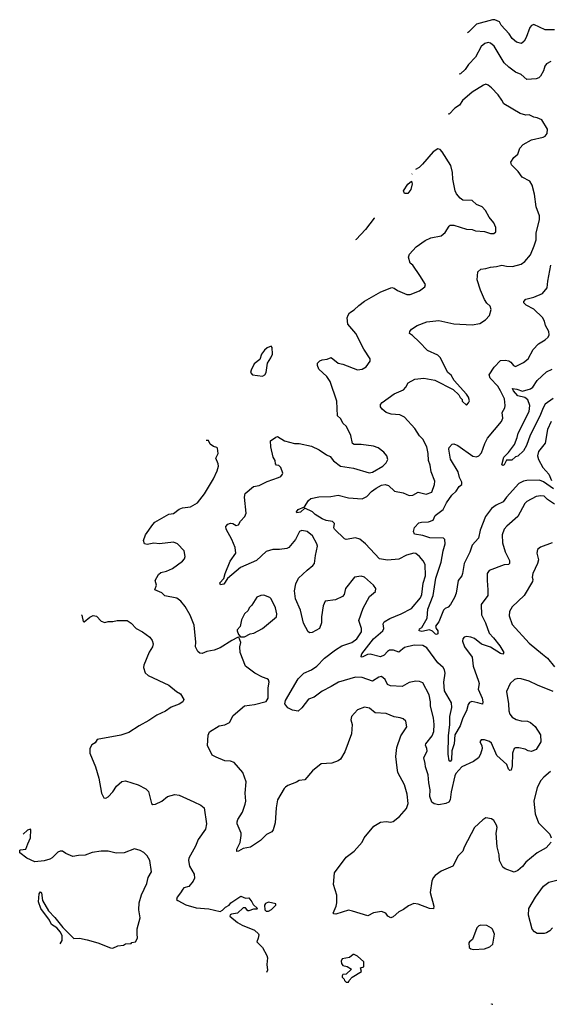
# Model space of a CAD drawing. Extents: x 2199565 to 2323334, y 894172 to 1018966.
# Tile 1 of 256: x 2204952 to 2209589, y 915797 to 924412. Entities that reach past the tile are written whole.
import ezdxf

# ---------------------------------------------------------------- set-up
doc = ezdxf.new("R2010")
doc.units = 0

msp = doc.modelspace()

# ---------------------------------------------------------------- linework, layer by layer
at = {"layer": '0CON10XD'}
for points in [[(2209625, 924324.4), (2209545, 924324.2), (2209445, 924368.8), (2209425, 924360), (2209411.2, 924345), (2209376.9, 924255), (2209360, 924225), (2209336.9, 924203.1), (2209294.7, 924214.7), (2209255, 924246.7), (2209228, 924288), (2209160, 924365), (2209144.4, 924394.4), (2209105, 924411.9), (2209085, 924411.8), (2208945, 924371.9), (2208875, 924301.9), (2208864.7, 924296.5)], [(2209593, 924047), (2209555, 924026.2), (2209540.8, 924005), (2209530, 923965), (2209502.1, 923917.9), (2209487.6, 923902.4), (2209465, 923894.3), (2209385, 923890), (2209335, 923932.9), (2209285, 923952.5), (2209225, 923997.8), (2209184.5, 924035), (2209099.5, 924179.5), (2209066.2, 924206.2), (2209045, 924211.9), (2209017.2, 924202.8), (2208984.1, 924175.9), (2208935.5, 924085), (2208875, 924020), (2208845, 923975.6), (2208805, 923937.5), (2208793, 923936.5)], [(2208510, 918915), (2208475.8, 918935.8), (2208399.7, 918940.3), (2208315, 918920), (2208265, 918877.5), (2208218.8, 918895), (2208184.5, 918895.5), (2208165, 918883.5), (2208137, 918853), (2208105, 918837.4), (2208015, 918859.4), (2207992.6, 918857.4), (2207945, 918834.5), (2207936.2, 918836.2), (2207934.5, 918844.5), (2207940.9, 918865), (2208045, 918994.6), (2208125.5, 919065), (2208133.8, 919085), (2208127.5, 919125), (2208135.7, 919145), (2208185, 919173.6), (2208285.4, 919214.6), (2208375, 919260), (2208454.5, 919355), (2208465, 919382.5), (2208477, 919483), (2208496.9, 919545), (2208494.5, 919645), (2208477.7, 919677.7), (2208446.9, 919715), (2208415, 919741.4), (2208395, 919745.7), (2208333.3, 919726.7), (2208265, 919690.6), (2208165, 919681.8), (2208095, 919694), (2207975, 919826.5), (2207925, 919865.5), (2207885, 919877.8), (2207805, 919864.3), (2207790.9, 919870.9), (2207702, 919955), (2207697.1, 919965), (2207701.7, 920005), (2207685, 920022.4), (2207630.5, 920030.5), (2207595, 920044.3), (2207535, 920082.9), (2207512, 920105), (2207445, 920137.5), (2207405, 920104.5), (2207375, 920097.5), (2207371.2, 920105), (2207384.3, 920125), (2207440, 920150), (2207474.4, 920205), (2207495, 920222.5), (2207565, 920236.7), (2207669.6, 920240.4), (2207735, 920250.4), (2207825, 920229.6), (2207945, 920220.5), (2207985, 920239.1), (2208025, 920283.2), (2208066.9, 920313.1), (2208115, 920338.4), (2208144.6, 920344.6), (2208175.3, 920335.3), (2208227.6, 920287.6), (2208302.4, 920272.4), (2208355, 920248.5), (2208388.7, 920251.3), (2208435, 920278.9), (2208505, 920260.5), (2208552.2, 920277.8), (2208576.9, 920345), (2208578.6, 920375), (2208547.4, 920457.4), (2208538.1, 920515), (2208524.3, 920555), (2208521.4, 920615), (2208509.4, 920675), (2208475, 920742), (2208445, 920770.8), (2208404.6, 920834.6), (2208315, 920935.6), (2208275, 920954.5), (2208198.3, 920961.7), (2208155, 920974.3), (2208118, 921005), (2208105.9, 921025.9), (2208106, 921045), (2208118.3, 921061.7), (2208225, 921137.1), (2208305, 921174.4), (2208325, 921195.7), (2208345.8, 921235), (2208405, 921265.6), (2208485, 921275.6), (2208578.8, 921258.8), (2208740, 921175), (2208789.3, 921129.3), (2208800, 921105), (2208818.3, 921088.3), (2208820, 921075), (2208855, 921040), (2208875, 921060), (2208881.7, 921078.3), (2208875, 921110), (2208857.5, 921135), (2208747.5, 921255), (2208721.7, 921301.7), (2208694.2, 921324.2), (2208625.6, 921455), (2208605, 921475.6), (2208515, 921518.5), (2208443.1, 921593.1), (2208385, 921648.6), (2208358.8, 921665), (2208360.6, 921685), (2208375, 921703.1), (2208424.2, 921735), (2208511.1, 921768.9), (2208615, 921780.6), (2208745, 921751.1), (2208905, 921743.1), (2208972.5, 921755), (2209023.3, 921785), (2209057.5, 921825), (2209073.3, 921875), (2209063.3, 921905), (2209032.7, 921932.7), (2209015, 921963.3), (2208980, 922045), (2208950.8, 922135), (2208956.7, 922205), (2208980.6, 922229.4), (2209024.1, 922234.1), (2209065, 922246.9), (2209118.6, 922251.4), (2209165, 922263.1), (2209205, 922254.4), (2209257.6, 922252.4), (2209335, 922274.3), (2209365, 922297.1), (2209414.5, 922355.5), (2209448.1, 922431.9), (2209464.2, 922485), (2209464.2, 922545), (2209495.7, 922665), (2209495.8, 922695), (2209464.4, 922775), (2209450.9, 922885), (2209430.8, 922965), (2209409.1, 922999.1), (2209343.4, 923033.4), (2209306.7, 923085), (2209250.9, 923140.9), (2209244, 923165), (2209269.2, 923205), (2209303.8, 923235), (2209323.6, 923286.4), (2209351.3, 923318.7), (2209425, 923360.8), (2209525, 923383.8), (2209545, 923393.3), (2209562.5, 923415), (2209563.3, 923455), (2209515.8, 923535.8), (2209475, 923553.3), (2209445, 923558.8), (2209405, 923578.8), (2209375, 923576.2), (2209325, 923592.5), (2209183.8, 923675), (2209165, 923706.7), (2209134.2, 923755), (2209075, 923816.2), (2209045, 923840), (2209025, 923846.7), (2209005, 923840), (2208905, 923777.5), (2208821.4, 923705), (2208795.8, 923665), (2208755, 923637.1), (2208705, 923585.8), (2208700.3, 923586.9)], [(2206804.5, 919865), (2206755.6, 919955), (2206753.1, 919976.9), (2206772.1, 919997.9), (2206795, 920005.5), (2206815, 920004.4), (2206845, 919985.6), (2206865, 919990.9), (2206880.8, 920025), (2206919.2, 920065), (2206930, 920095), (2206916.7, 920235), (2206922.5, 920265), (2206995, 920328.8), (2207045, 920336), (2207115, 920372), (2207213.9, 920406.1), (2207232.5, 920415), (2207247.5, 920435), (2207250, 920445), (2207233.3, 920495), (2207215, 920510), (2207195, 920513.8), (2207186.7, 920525), (2207184.2, 920555), (2207168.1, 920585), (2207145.7, 920675), (2207144.1, 920725.9), (2207190, 920760), (2207205, 920764), (2207266.4, 920726.4), (2207352.5, 920705), (2207395.5, 920704.5), (2207500.8, 920680.8), (2207568.6, 920648.6), (2207633.5, 920603.5), (2207665, 920591.2), (2207695, 920552), (2207754.4, 920504.4), (2207867.9, 920487.9), (2208005, 920447.5), (2208035, 920454.4), (2208126.2, 920505), (2208153.8, 920535), (2208168.8, 920565), (2208158.8, 920595), (2208135, 920628.8), (2208085.6, 920665.6), (2208045, 920680.8), (2207935, 920695.8), (2207876, 920696), (2207861.2, 920705), (2207846, 920775), (2207831.2, 920805), (2207803.8, 920855), (2207779.7, 920879.7), (2207755, 920921.2), (2207730, 920945), (2207724.2, 921075), (2207664, 921245), (2207635, 921288.8), (2207566.7, 921355), (2207553.3, 921385), (2207553.9, 921406.1), (2207575, 921426.7), (2207595, 921436.2), (2207639.2, 921440.8), (2207675, 921456), (2207735, 921407.5), (2207775, 921398), (2207905, 921348), (2207945, 921353.8), (2207980, 921375), (2208015.9, 921424.1), (2208013.3, 921445), (2207959.1, 921529.1), (2207890, 921665), (2207818.3, 921748.3), (2207814.1, 921804.1), (2207823, 921827), (2207835, 921846.2), (2207875, 921872), (2207915, 921912), (2207965, 921948), (2208108.3, 922031.7), (2208205, 922068), (2208225, 922064), (2208252.1, 922042.1), (2208335, 922008), (2208365, 922008), (2208445, 922038.8), (2208492.5, 922075), (2208498.8, 922095), (2208449.4, 922175), (2208387.5, 922265), (2208363, 922283), (2208348.8, 922335), (2208358.8, 922361.2), (2208416.2, 922425), (2208495, 922480), (2208545, 922502), (2208635, 922521.2), (2208668.6, 922551.4), (2208705, 922606.7), (2208715, 922613.3), (2208745, 922613.3), (2208855, 922580), (2208905, 922575.7), (2208935, 922564.2), (2209015, 922558.8), (2209065, 922540), (2209095, 922541.2), (2209113.8, 922556.2), (2209112, 922595), (2209095, 922633.3), (2209053.9, 922683.9), (2209023, 922743), (2208992.5, 922775), (2208944.2, 922794.2), (2208905, 922831.2), (2208823.9, 922833.9), (2208800.7, 922850.7), (2208769.5, 922889.5), (2208756.2, 922915), (2208736.4, 923016.4), (2208733.8, 923075), (2208718.8, 923135), (2208644, 923255), (2208625, 923276.2), (2208605, 923282), (2208564.4, 923255), (2208472.7, 923147.3), (2208442.3, 923117.7), (2208411, 923100.1)], [(2208381.2, 923064), (2208378.8, 923061.1), (2208377.7, 923059.9)], [(2208345, 922890), (2208315, 922890), (2208306.7, 922915), (2208345, 922972.5), (2208375, 923000), (2208382.5, 922975), (2208370, 922925), (2208345, 922890)], [(2208050.8, 922677.4), (2208049.3, 922675.6), (2207973.2, 922576.8), (2207891.4, 922488.6), (2207887.4, 922487.1)], [(2208670.8, 919259.2), (2208656.2, 919245), (2208615.7, 919144.3), (2208586.7, 919105), (2208590, 919085), (2208606.2, 919065), (2208605, 919040), (2208595, 919033.8), (2208585, 919036.7), (2208560.5, 919060.5), (2208533.6, 919073.6), (2208465, 919058.8), (2208442.5, 919065), (2208445, 919082.5), (2208465.7, 919094.3), (2208513.1, 919176.9), (2208519.4, 919255), (2208566.4, 919373.6), (2208588.9, 919525), (2208636.2, 919665), (2208652.5, 919765), (2208670, 919825), (2208667.5, 919865), (2208655.5, 919875.5), (2208535, 919877.8), (2208475, 919898.4), (2208400.7, 919910.7), (2208393.2, 919933.2), (2208401.2, 919968.8), (2208440.4, 920009.6), (2208464.4, 920014.4), (2208525, 920017.2), (2208566, 920034), (2208583.9, 920075), (2208652.8, 920127.2), (2208682.7, 920185), (2208727.8, 920252.2), (2208765, 920287.3), (2208792.9, 920327.1), (2208816.7, 920345), (2208815.4, 920365), (2208795.4, 920405), (2208782.7, 920455), (2208716.2, 920566.2), (2208700.8, 920655), (2208705, 920670), (2208731.2, 920698.8), (2208745, 920700.8), (2208781.2, 920685), (2208912, 920592), (2208945, 920587.1), (2208965, 920595.7), (2208987.5, 920622.5), (2209015.3, 920705), (2209038.7, 920751.3), (2209163.3, 920896.7), (2209173.2, 920926.8), (2209167.8, 920975), (2209191.4, 921015), (2209195.5, 921035.5), (2209187.7, 921095), (2209155, 921164.4), (2209129.6, 921205), (2209062.9, 921275), (2209055.3, 921305), (2209099.2, 921370.8), (2209155, 921428.8), (2209195, 921432.2), (2209226.2, 921426.2), (2209244.4, 921414.4), (2209267.5, 921385), (2209285, 921376.7), (2209355, 921412.5), (2209394.5, 921445.5), (2209440, 921525), (2209484.7, 921575.3), (2209545, 921610.6), (2209570.8, 921635), (2209577.8, 921655), (2209574.5, 921685), (2209546.2, 921735), (2209538.2, 921775), (2209521.8, 921805), (2209445, 921879.2), (2209377.5, 921915), (2209357.1, 921935), (2209357.5, 921945), (2209375, 921966.9), (2209443.8, 921985), (2209520, 922015), (2209561.2, 922065), (2209567, 922123), (2209594.4, 922265)], [(2207075, 921293.8), (2207093.9, 921306.1), (2207106.7, 921325), (2207117.5, 921407.5), (2207147.7, 921452.3), (2207160, 921485), (2207158.8, 921545), (2207150, 921555), (2207115, 921541.4), (2207089.8, 921520.2), (2207064.3, 921485), (2207051.4, 921438.6), (2207000.3, 921399.7), (2206973.3, 921345), (2206968.8, 921325), (2206985, 921303.3), (2207075, 921293.8)], [(2209615, 921097.1), (2209543.3, 921046.7), (2209525, 921017.1), (2209498.3, 920941.7), (2209413.4, 920776.6), (2209381.9, 920685), (2209355, 920639.2), (2209305, 920592.5), (2209285, 920586.7), (2209252.1, 920557.9), (2209205, 920558.8), (2209185, 920516.2), (2209175, 920511.2), (2209166.4, 920516.4), (2209183.5, 920585), (2209222.5, 920625), (2209276, 920695), (2209300, 920755), (2209308.9, 920795), (2209405.4, 920985), (2209410.5, 921035), (2209392.1, 921085), (2209365.7, 921105.7), (2209305, 921121.9), (2209266.9, 921165), (2209258.8, 921185), (2209295, 921180.3), (2209345, 921161.2), (2209415, 921181.9), (2209435, 921196.2), (2209475.2, 921254.8), (2209555, 921330.6), (2209605, 921352.9)], [(2209595, 920897.1), (2209562.9, 920825), (2209542.6, 920707.4), (2209485.4, 920635), (2209477.3, 920595), (2209485, 920562.5), (2209524.1, 920494.1), (2209575, 920435.6), (2209600.6, 920380.6)], [(2209596, 917215), (2209553.3, 917165), (2209475, 917122.5), (2209375, 917041.4), (2209345, 917004), (2209305, 916968.8), (2209273.9, 916953.9), (2209193.5, 916983.5), (2209175, 916996.2), (2209145.6, 917055), (2209141.9, 917105), (2209123.7, 917173.7), (2209115.6, 917295), (2209124.3, 917345), (2209118.1, 917365), (2209095.6, 917405.6), (2209075, 917420), (2209025, 917427.5), (2208999.3, 917410.7), (2208927.5, 917345), (2208837.3, 917172.7), (2208824.2, 917135.8), (2208785, 917096.7), (2208736.7, 917005), (2208635, 916962.5), (2208581.2, 916925), (2208564, 916905), (2208552.5, 916875), (2208540, 916775), (2208572, 916655), (2208567.3, 916632.7), (2208532.5, 916635), (2208435, 916672.9), (2208395, 916679.2), (2208350.3, 916659.7), (2208305, 916626.2), (2208265, 916606), (2208215, 916562), (2208195, 916554), (2208168.3, 916568.3), (2208152.5, 916595), (2208115, 916608.8), (2208043, 916597), (2207995, 916572.5), (2207861.4, 916611.4), (2207825, 916619.4), (2207715, 916587.1), (2207697.7, 916587.7), (2207690, 916595), (2207718.5, 916655), (2207724.6, 916685), (2207722.2, 916752.2), (2207694.4, 916845), (2207702.7, 916947.3), (2207805, 917084), (2207874.2, 917135.8), (2207943.3, 917215), (2207963.3, 917255), (2208047.5, 917355), (2208105, 917391.2), (2208155, 917396), (2208195, 917390), (2208215, 917396), (2208270.9, 917439.1), (2208330.9, 917509.1), (2208345.7, 917555), (2208339.2, 917635), (2208315, 917717.5), (2208256.3, 917826.3), (2208251.1, 917865), (2208238.5, 917965), (2208248.9, 918045), (2208283.3, 918145), (2208334.3, 918225), (2208325.5, 918275.5), (2208304.2, 918294.2), (2208277.5, 918305), (2208225, 918312.5), (2208155, 918342.9), (2208058.7, 918348.7), (2208009.1, 918389.1), (2207965, 918396), (2207902.5, 918375), (2207850, 918315), (2207846.7, 918285), (2207856.2, 918245), (2207851.2, 918165), (2207793.3, 918005), (2207755, 917942.5), (2207735, 917927.5), (2207678.3, 917908.3), (2207585, 917900), (2207510.5, 917839.5), (2207445, 917760), (2207395, 917755.8), (2207370.6, 917739.4), (2207295, 917711.4), (2207275, 917698), (2207262, 917685), (2207204.3, 917585), (2207193, 917517), (2207184, 917385), (2207166.2, 917325), (2207155, 917307.5), (2207108.3, 917281.7), (2207055, 917230), (2206967.4, 917172.6), (2206905, 917159.2), (2206865, 917136.7), (2206850, 917135), (2206848.8, 917155), (2206877.3, 917212.7), (2206888, 917275), (2206886, 917295), (2206853.3, 917375), (2206852, 917395), (2206858, 917415), (2206900.3, 917479.7), (2206923, 917547), (2206926.9, 917575), (2206922.7, 917645), (2206932.2, 917745), (2206902.2, 917825), (2206825, 917914), (2206795, 917925.6), (2206745, 917928.5), (2206669.7, 917960.3), (2206635, 917976.9), (2206592, 918062), (2206598.9, 918151.1), (2206609.2, 918180.8), (2206695, 918232.2), (2206745, 918243.1), (2206785, 918264), (2206816.1, 918323.9), (2206915, 918408), (2207005, 918421.4), (2207105, 918447.5), (2207123.3, 918475), (2207123.1, 918565), (2207132, 918615), (2207126, 918635), (2207115, 918646), (2207075, 918659.2), (2207005.8, 918695.8), (2206926.2, 918755), (2206878.8, 918875), (2206876.1, 918923.9), (2206883, 918963), (2206868.3, 919008.3), (2206855, 919007.5), (2206805, 918980), (2206705, 918916), (2206650, 918895), (2206587.3, 918882.7), (2206545, 918866), (2206525, 918870.8), (2206508, 918885), (2206488.6, 918925), (2206492, 918965), (2206476.5, 919115), (2206441.7, 919201.7), (2206396.7, 919276.7), (2206359.2, 919325), (2206325, 919350), (2206220.5, 919370.5), (2206195, 919396), (2206133.3, 919425), (2206146, 919465), (2206136.2, 919505), (2206165, 919557.5), (2206186.1, 919573.9), (2206236.1, 919586.1), (2206288.5, 919611.5), (2206374.2, 919675), (2206390.8, 919695), (2206398, 919715), (2206388, 919765), (2206330, 919825), (2206295, 919841.9), (2206175, 919826.2), (2206125, 919831.1), (2206065, 919818.8), (2206043.3, 919825), (2206033.8, 919855), (2206050.6, 919905), (2206113.9, 919996.1), (2206134, 920015), (2206255, 920084.2), (2206295, 920090), (2206345, 920130), (2206375, 920141.4), (2206445, 920150), (2206505, 920186), (2206567.4, 920262.6), (2206646.5, 920395), (2206678.6, 920465), (2206688, 920505), (2206686.2, 920525), (2206666.7, 920575), (2206686.7, 920615), (2206681.7, 920661.7), (2206675, 920670), (2206645, 920677.5), (2206617, 920697), (2206600.7, 920730.7), (2206585, 920731.2), (2206580.3, 920729.4)], [(2209617.4, 920307.4), (2209529.5, 920369.5), (2209495, 920383.6), (2209385, 920381.2), (2209355, 920375.4), (2209313.6, 920355), (2209205.5, 920235), (2209177.2, 920192.8), (2209115, 920164.6), (2209074.5, 920135), (2209021.5, 920065), (2208974.6, 919945), (2208960.8, 919875), (2208905.3, 919815), (2208886.6, 919753.4), (2208835.2, 919654.8), (2208822.1, 919565), (2208814.4, 919545), (2208784.4, 919505), (2208765.5, 919395), (2208752.4, 919357.6), (2208716, 919294), (2208695, 919270.8), (2208670.8, 919259.2)], [(2209625, 920172.9), (2209563.7, 920213.7), (2209535, 920241.9), (2209505, 920247.3), (2209465, 920239.4), (2209385, 920196.9), (2209365, 920179.2), (2209305, 920065.8), (2209208.3, 919981.7), (2209185.6, 919954.4), (2209166.7, 919905), (2209170, 919835), (2209194.3, 919755), (2209231.3, 919681.3), (2209232.9, 919655), (2209224.4, 919645.6), (2209185, 919643.3), (2209055, 919594), (2209036, 919565), (2209035.7, 919505), (2209044.3, 919425), (2209042.9, 919375), (2208985.6, 919295), (2208986.7, 919205), (2209021.2, 919135), (2209054.5, 919045), (2209093.6, 919005), (2209146.9, 918935), (2209182, 918875), (2209175, 918861.2), (2209155, 918866), (2209065, 918922.7), (2208987.4, 918947.4), (2208925, 918997.3), (2208895, 919010), (2208855, 919016.4), (2208835, 919008.1), (2208823.3, 918995), (2208821.1, 918975), (2208837.5, 918925), (2208905.8, 918835), (2208915.7, 918755), (2208962.5, 918625), (2208965.7, 918605), (2208958, 918555), (2208994.4, 918475), (2209000, 918445), (2208995, 918422.5), (2208956, 918436), (2208904.2, 918445.8), (2208883.2, 918436.8), (2208871, 918419), (2208855.6, 918365), (2208823.2, 918305), (2208800.9, 918235), (2208754.8, 918155.2), (2208749.7, 918075), (2208728.7, 918015), (2208724, 917935), (2208715, 917922.9), (2208705, 917926.2), (2208696.8, 917986.8), (2208698, 918145), (2208711.6, 918245), (2208712.1, 918315), (2208728.1, 918395), (2208726.7, 918435), (2208665, 918540), (2208659.2, 918615), (2208668.8, 918695), (2208664.8, 918725), (2208652.5, 918745), (2208605.7, 918785.7), (2208510, 918915)], [(2209615, 918534.2), (2209478, 918588), (2209405, 918625.5), (2209335, 918645.6), (2209305, 918647.1), (2209275, 918639.2), (2209238, 918605), (2209206, 918535), (2209224.2, 918425.8), (2209225.6, 918365), (2209235.8, 918335), (2209255, 918310.8), (2209289.5, 918289.5), (2209335, 918277.1), (2209390, 918275), (2209415, 918263.8), (2209456.8, 918226.8), (2209502.5, 918155), (2209505.6, 918095), (2209465, 918028), (2209425, 918010), (2209395, 918015.8), (2209368.9, 918028.9), (2209315, 918040.6), (2209285, 918042.5), (2209273.7, 918036.3), (2209258.9, 917995), (2209256.7, 917885), (2209247.5, 917845), (2209235, 917843.3), (2209224.2, 917855), (2209210, 917895), (2209122.8, 917972.8), (2209075, 918082), (2209056.7, 918096.7), (2209015, 918112), (2208985, 918110), (2208973.8, 918095), (2208990.9, 918060.9), (2208994.4, 918035), (2208980, 917985), (2208960, 917955), (2208918.9, 917921.1), (2208815, 917874.4), (2208763.5, 917816.5), (2208753.8, 917795), (2208723.3, 917656.7), (2208713.5, 917585), (2208703.1, 917566.9), (2208677.2, 917552.8), (2208613.3, 917543.3), (2208575, 917551.6), (2208554.4, 917565), (2208535.3, 917615.3), (2208540, 917675), (2208525.9, 917735), (2208520.4, 917805), (2208497.1, 917875), (2208496.2, 917905), (2208483.6, 917955), (2208511.4, 918015), (2208510.8, 918035), (2208498.8, 918065), (2208501.2, 918075), (2208555.5, 918145), (2208569.6, 918185), (2208574.3, 918244.3), (2208568.6, 918305), (2208540.6, 918405), (2208540.6, 918445), (2208530, 918505), (2208475, 918610), (2208445, 918622), (2208415, 918624.2), (2208355, 918612.5), (2208295, 918577.1), (2208192.8, 918582.8), (2208165.8, 918595), (2208145, 918640), (2208115, 918666), (2208090.3, 918659.7), (2208035, 918624.2), (2207945.3, 918655.3), (2207885, 918659.3), (2207738.8, 918615), (2207675, 918578.9), (2207595, 918537.5), (2207526.6, 918483.4), (2207475, 918465.6), (2207418.5, 918391.5), (2207386.6, 918363.4), (2207335, 918370.4), (2207295, 918391.3), (2207270, 918425), (2207274.5, 918455), (2207385.3, 918644.7), (2207433.5, 918695), (2207500.8, 918725), (2207548.1, 918755), (2207615.6, 918825), (2207711.2, 918898.8), (2207767.3, 918932.7), (2207855, 918962.5), (2207897.5, 918995), (2207937.8, 919055), (2207937.8, 919085), (2207915.8, 919154.2), (2207953.3, 919263.3), (2208008.8, 919365), (2208060.7, 919409.3), (2208063.8, 919435), (2208044.2, 919464.2), (2207965, 919534), (2207935, 919543.8), (2207877.5, 919535), (2207798, 919435), (2207786.4, 919383.6), (2207774.2, 919365), (2207712.5, 919335), (2207620, 919325), (2207604, 919285), (2207588.3, 919188.3), (2207588, 919135), (2207571.2, 919085), (2207508.8, 919051.2), (2207488.3, 919048.3), (2207472.5, 919055), (2207431.7, 919131.7), (2207406.5, 919245), (2207363.3, 919345), (2207352.9, 919415), (2207363.6, 919476.4), (2207389.2, 919525), (2207465, 919596.9), (2207514.2, 919635), (2207526.9, 919655), (2207535.5, 919725), (2207554.2, 919805), (2207549.2, 919825), (2207510.8, 919895), (2207465, 919934.2), (2207418, 919942), (2207396.7, 919933.3), (2207363.3, 919865), (2207302.5, 919795), (2207285, 919786.2), (2207223.6, 919776.4), (2207163.9, 919776.1), (2207105, 919759.2), (2207020.2, 919679.8), (2206881.1, 919618.9), (2206768, 919522), (2206735, 919472), (2206706.1, 919466.1), (2206701.2, 919485), (2206737, 919523), (2206746, 919565), (2206790, 919675), (2206840, 919745), (2206836.2, 919795), (2206804.5, 919865)], [(2209605, 919836.2), (2209504.4, 919795.6), (2209476.7, 919775), (2209472.5, 919745), (2209484.4, 919685), (2209476.7, 919655), (2209435, 919567.5), (2209430, 919535), (2209436.2, 919515), (2209434, 919495), (2209359.5, 919375), (2209254.3, 919275), (2209233.1, 919235), (2209230, 919195), (2209255, 919118.8), (2209405, 918955.8), (2209521.6, 918861.6), (2209563.1, 918825), (2209625, 918751.2)], [(2206881.7, 919011.7), (2206915, 919013.3), (2206965, 919038), (2206996.7, 919043.3), (2207075, 919083.8), (2207195, 919187.5), (2207200, 919215), (2207187.5, 919265), (2207150, 919345), (2207137.3, 919357.3), (2207085, 919376.2), (2207060, 919375), (2207025, 919358.8), (2206980.3, 919289.7), (2206956.2, 919265), (2206947.3, 919242.7), (2206917.7, 919212.3), (2206889.5, 919160.5), (2206878, 919102), (2206853.3, 919075), (2206852.5, 919065), (2206863, 919033), (2206881.7, 919011.7)], [(2205492.3, 919203.6), (2205495, 919202.5), (2205506.1, 919146.1), (2205515, 919143.8), (2205563.3, 919185), (2205595, 919198), (2205623.6, 919193.6), (2205665, 919150), (2205697, 919137), (2205725, 919146.7), (2205765, 919146.7), (2205805, 919156.2), (2205890, 919155), (2205925, 919131.2), (2205968.8, 919085), (2206025.7, 919055.7), (2206089.5, 919009.5), (2206110.7, 918980.7), (2206118.3, 918951.7), (2206111.2, 918925), (2206083.2, 918876.8), (2206035.8, 918765), (2206034.5, 918744.5), (2206047.3, 918697.3), (2206075, 918674), (2206255, 918590), (2206322.7, 918532.7), (2206357.5, 918515), (2206387.5, 918465), (2206376.4, 918443.6), (2206346.1, 918423.9), (2206275, 918396.2), (2206225, 918362), (2206151.7, 918328.3), (2206080.9, 918279.1), (2205995, 918234.4), (2205905, 918175.8), (2205835, 918153.1), (2205630, 918115), (2205610, 918085), (2205581.2, 918068.8), (2205566.2, 918035), (2205566.2, 917995), (2205615.7, 917875), (2205643.3, 917775), (2205668, 917645), (2205687.5, 917605), (2205705, 917601.2), (2205725, 917613.8), (2205766.2, 917655), (2205798.8, 917705), (2205822.4, 917727.6), (2205844.5, 917745.5), (2205875, 917751.5), (2205987.6, 917717.6), (2206055, 917682.5), (2206077.7, 917657.7), (2206103.8, 917555), (2206115, 917546.7), (2206137.5, 917547.5), (2206195, 917573.3), (2206244.4, 917615.6), (2206307, 917633), (2206345, 917625.6), (2206475, 917568.8), (2206535, 917540), (2206563.3, 917515), (2206583.8, 917376.2), (2206575, 917330), (2206511.7, 917238.3), (2206489.1, 917180.9), (2206430, 917075), (2206426, 917055), (2206436, 917005), (2206476.9, 916935), (2206478.9, 916901.1), (2206466.5, 916873.5), (2206430.9, 916829.1), (2206387.5, 916815), (2206376.7, 916805), (2206358.3, 916771.7), (2206326.7, 916735), (2206323.3, 916715), (2206332.5, 916705), (2206405, 916668), (2206495, 916640), (2206605, 916632), (2206705, 916608.8), (2206725, 916620), (2206751.7, 916648.3), (2206782.5, 916665), (2206797.5, 916685), (2206885, 916742.5), (2206925, 916726.2), (2206955, 916728), (2206981.2, 916695), (2206991.2, 916671.2), (2207030, 916635), (2207025, 916630), (2206995, 916630), (2206955, 916613.8), (2206946.4, 916616.4), (2206925, 916640), (2206905, 916642.5), (2206855, 916593.3), (2206803.6, 916586.4), (2206790.7, 916579.3), (2206788.3, 916568.3), (2206853.9, 916513.9), (2206895, 916490), (2207005, 916446.2), (2207037.5, 916415), (2207042.5, 916405), (2207036.7, 916375), (2207023.8, 916345), (2207074.5, 916294.5), (2207111.2, 916225), (2207116, 916205), (2207111.2, 916145), (2207116, 916095), (2207107.2, 916074.4)], [(2209590, 917835), (2209531.2, 917785), (2209506.2, 917755), (2209475, 917693.3), (2209444.5, 917575), (2209457.5, 917465), (2209484.4, 917384.4), (2209584.2, 917285), (2209595.8, 917255)], [(2205305.9, 916326.7), (2205324, 916355), (2205324.2, 916395), (2205307.8, 916427.8), (2205275.6, 916465.6), (2205231.2, 916495), (2205212.3, 916532.3), (2205136.7, 916635), (2205116.7, 916695), (2205123.3, 916765), (2205135, 916780), (2205141.7, 916771.7), (2205150, 916705), (2205203.9, 916613.9), (2205257.7, 916557.7), (2205328.3, 916468.3), (2205425, 916373.3), (2205473.6, 916376.4), (2205542.3, 916362.3), (2205635.8, 916335.8), (2205745, 916290), (2205765, 916287.5), (2205810.7, 916309.3), (2205860, 916315), (2205875, 916327.5), (2205925, 916330), (2205933, 916337), (2205965, 916342.5), (2205981.2, 916375), (2205977.5, 916412.5), (2205977, 916457), (2206003.8, 916555), (2205994, 916625), (2205995.7, 916684.3), (2206017.5, 916755), (2206064, 916855), (2206074.2, 916905.8), (2206104.2, 916955), (2206088, 917055), (2206066.2, 917095), (2206036.7, 917125), (2206005, 917143.8), (2205955, 917158.8), (2205865, 917122), (2205795, 917118.8), (2205725, 917136), (2205665, 917137.5), (2205584.3, 917125.7), (2205525, 917101.2), (2205465, 917100), (2205415, 917091.2), (2205355, 917117.5), (2205325, 917137.5), (2205305, 917137.5), (2205285, 917127.5), (2205235, 917077.5), (2205215, 917066.7), (2205165, 917053.3), (2205085, 917043.3), (2205015, 917076.7), (2204952, 917122), (2204954.2, 917145), (2204960.3, 917149.7), (2205006.7, 917155), (2205022.5, 917202.5), (2205045.8, 917255), (2205050, 917325), (2205045, 917330), (2205018.8, 917321.2), (2204982.8, 917284.7)], [(2209606.7, 916465), (2209585, 916440.8), (2209555, 916421.4), (2209535, 916416.9), (2209475, 916417.5), (2209451.7, 916431.7), (2209430.8, 916455), (2209397.6, 916577.6), (2209401.9, 916635), (2209458.6, 916735), (2209528.9, 916831.1), (2209575, 916867.1), (2209645, 916882.5)], [(2207105, 916612.5), (2207125, 916613.3), (2207153, 916627), (2207190, 916665), (2207190, 916675), (2207125, 916690), (2207100.5, 916679.5), (2207091.2, 916665), (2207093, 916623), (2207105, 916612.5)], [(2208916.4, 916276.4), (2209015, 916283.3), (2209059.7, 916300.3), (2209086.1, 916323.9), (2209100.7, 916410.7), (2209083.6, 916453.6), (2209073.6, 916463.6), (2209035, 916486.7), (2208981.7, 916488.3), (2208965, 916482.5), (2208947.5, 916465), (2208907.5, 916365), (2208882.5, 916345), (2208877.5, 916335), (2208880, 916295), (2208893, 916283), (2208916.4, 916276.4)], [(2207825, 915990), (2207830, 916005), (2207857.5, 916035), (2207937.5, 916085), (2207930, 916115), (2207960, 916125), (2207958.3, 916168.3), (2207905, 916217.5), (2207875, 916233.3), (2207865, 916233.3), (2207835, 916207.5), (2207770, 916195), (2207760, 916175), (2207763, 916153), (2207775, 916137.5), (2207815, 916127.5), (2207850, 916105), (2207805, 916060), (2207775, 916057.5), (2207770, 916045), (2207770, 916035), (2207788.3, 916018.3), (2207790, 916005), (2207805, 915990), (2207825, 915990)], [(2209073.8, 915798.9), (2209075, 915800), (2209085, 915798.8), (2209086.1, 915797.2)]]:
    msp.add_lwpolyline(points, dxfattribs=at)

doc.saveas('drawing.dxf')
